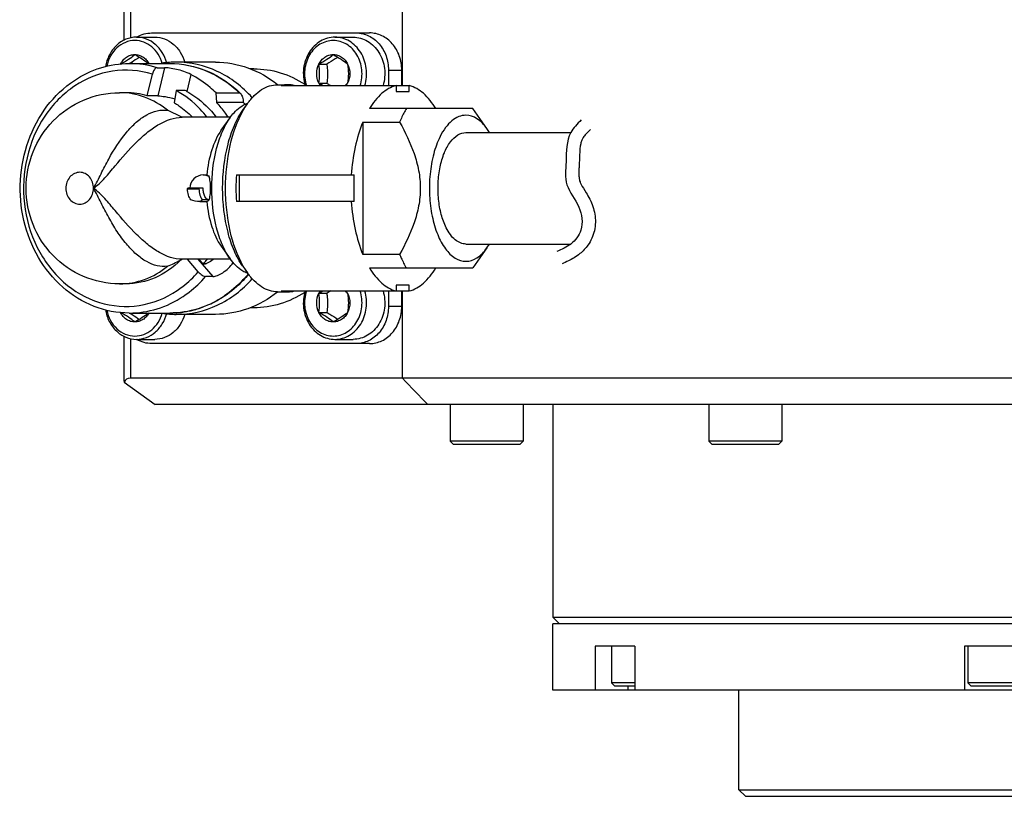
# Model space of a CAD drawing. Header units: millimetres. Extents: x 0 to 12710, y 0 to 5940.
# Tile 49 of 241: x 814 to 888, y 1209 to 1267. Entities that reach past the tile are written whole.
import ezdxf

# ---------------------------------------------------------------- set-up
doc = ezdxf.new("R2010")
doc.units = ezdxf.units.MM
doc.header["$LTSCALE"] = 231.275
doc.layers.get('0').update_dxf_attribs({"linetype": 'CONTINUOUS'})
for name, color, linetype in [('A2400201_ABL315', 7, 'CONTINUOUS'), ('E2030701_ABL331', 7, 'CONTINUOUS'), ('K3D-JN1AS10ML2-R-V1_JAE_PROPRIE_PBL332', 7, 'CONTINUOUS'), ('K3D-JN1FS10SL2-R8_JAE_CONNECTOR_PBL336', 7, 'CONTINUOUS'), ('M2420103_PBL320', 7, 'CONTINUOUS'), ('M2420202_PBL330', 7, 'CONTINUOUS'), ('M2440901_PBL316', 7, 'CONTINUOUS'), ('P9140503_BOLT_PBL317', 7, 'CONTINUOUS'), ('P9140503_BOLT_PBL319', 7, 'CONTINUOUS'), ('P9140503_BOLT_PBL328', 7, 'CONTINUOUS'), ('P9140503_BOLT_PBL329', 7, 'CONTINUOUS'), ('P9140503_BOLT_PBL333', 7, 'CONTINUOUS'), ('P9140503_BOLT_PBL334', 7, 'CONTINUOUS'), ('P9140503_BOLT_PBL344', 7, 'CONTINUOUS'), ('P9140503_BOLT_PBL345', 7, 'CONTINUOUS'), ('왼쪽_14_VBL312', 7, 'CONTINUOUS')]:
    doc.layers.add(name, color=color, linetype=linetype)

# ---------------------------------------------------------------- blocks, each defined once
blk = doc.blocks.new('M2440901_PBL316', base_point=(888.287, 1215.301))
at = {"layer": 'M2440901_PBL316', "color": 7}
for p, q in [((922.287, 1221.801), (854.287, 1221.801)), ((854.287, 1216.801), (854.287, 1221.801)), ((922.287, 1216.801), (922.287, 1221.801)), ((860.457, 1220.101), (857.457, 1220.101)), ((857.457, 1220.101), (857.457, 1216.801)), ((860.457, 1220.101), (860.457, 1216.801)), ((891.287, 1220.101), (885.287, 1220.101)), ((885.287, 1220.101), (885.287, 1216.801)), ((891.287, 1220.101), (891.287, 1216.801)), ((919.117, 1220.101), (916.117, 1220.101)), ((916.117, 1220.101), (916.117, 1216.801)), ((919.117, 1220.101), (919.117, 1216.801)), ((922.287, 1216.801), (854.287, 1216.801)), ((868.287, 1209.301), (868.287, 1216.801)), ((908.287, 1209.301), (908.287, 1216.801)), ((868.287, 1209.301), (908.287, 1209.301)), ((868.287, 1209.301), (868.787, 1208.801)), ((908.287, 1209.301), (907.787, 1208.801)), ((868.787, 1208.801), (907.787, 1208.801))]:
    blk.add_line(p, q, dxfattribs=at)
at = {"layer": 'M2440901_PBL316', "color": 2}
for p, q in [((859.94, 1217.101), (859.94, 1216.801)), ((916.634, 1217.101), (916.634, 1216.801))]:
    blk.add_line(p, q, dxfattribs=at)
blk = doc.blocks.new('P9140503_BOLT_PBL317', base_point=(888.287, 1218.601))
at = {"layer": 'P9140503_BOLT_PBL317', "color": 7}
for p, q in [((885.537, 1220.101), (885.537, 1217.351)), ((891.037, 1220.101), (891.037, 1217.351)), ((891.037, 1217.351), (885.537, 1217.351)), ((885.787, 1217.101), (885.537, 1217.351)), ((890.787, 1217.101), (891.037, 1217.351)), ((890.787, 1217.101), (885.787, 1217.101))]:
    blk.add_line(p, q, dxfattribs=at)
blk = doc.blocks.new('P9140503_BOLT_PBL319', base_point=(859.573, 1218.601))
at = {"layer": 'P9140503_BOLT_PBL319', "color": 7}
for p, q in [((858.69, 1220.101), (858.69, 1217.351)), ((860.457, 1217.351), (858.69, 1217.351)), ((858.94, 1217.101), (858.69, 1217.351)), ((860.457, 1217.101), (858.94, 1217.101))]:
    blk.add_line(p, q, dxfattribs=at)
blk = doc.blocks.new('M2420103_PBL320', base_point=(888.287, 1230.051))
at = {"layer": 'M2420103_PBL320', "color": 7}
for p, q in [((854.287, 1238.301), (854.287, 1222.301)), ((922.287, 1238.301), (922.287, 1222.301)), ((854.287, 1222.301), (922.287, 1222.301)), ((854.787, 1221.801), (854.287, 1222.301)), ((921.787, 1221.801), (922.287, 1222.301))]:
    blk.add_line(p, q, dxfattribs=at)
blk = doc.blocks.new('P9140503_BOLT_PBL328', base_point=(868.787, 1236.801))
at = {"layer": 'P9140503_BOLT_PBL328', "color": 7}
for p, q in [((866.037, 1238.301), (866.037, 1235.551)), ((871.537, 1238.301), (871.537, 1235.551)), ((871.537, 1235.551), (866.037, 1235.551)), ((866.287, 1235.301), (866.037, 1235.551)), ((871.287, 1235.301), (866.287, 1235.301)), ((871.287, 1235.301), (871.537, 1235.551))]:
    blk.add_line(p, q, dxfattribs=at)
blk = doc.blocks.new('P9140503_BOLT_PBL329', base_point=(849.287, 1236.801))
at = {"layer": 'P9140503_BOLT_PBL329', "color": 7}
for p, q in [((846.537, 1238.301), (846.537, 1235.551)), ((852.037, 1238.301), (852.037, 1235.551)), ((852.037, 1235.551), (846.537, 1235.551)), ((846.787, 1235.301), (846.537, 1235.551)), ((851.787, 1235.301), (846.787, 1235.301)), ((851.787, 1235.301), (852.037, 1235.551))]:
    blk.add_line(p, q, dxfattribs=at)
blk = doc.blocks.new('M2420202_PBL330', base_point=(877.873, 1258.051))
at = {"layer": 'M2420202_PBL330', "color": 7}
for p, q in [((821.959, 1277.801), (821.959, 1265.741)), ((842.95, 1262.337), (842.95, 1277.801)), ((842.95, 1240.301), (842.95, 1246.865)), ((821.959, 1243.461), (821.959, 1240.167)), ((933.787, 1240.301), (822.459, 1240.301)), ((821.993, 1240.008), (824.325, 1238.301)), ((931.787, 1238.301), (824.325, 1238.301))]:
    blk.add_line(p, q, dxfattribs=at)
at = {"layer": 'M2420202_PBL330', "color": 2}
for p, q in [((822.459, 1277.801), (822.459, 1265.924)), ((822.459, 1243.278), (822.459, 1240.301))]:
    blk.add_line(p, q, dxfattribs=at)
at = {"layer": 'M2420202_PBL330', "color": 7}
blk.add_arc((1134.561, 1517.972), 402.664, 223.5972, 223.99146, dxfattribs=at)
for major_axis, ratio, start_param, end_param in [((-0.966, 0.966), 0.267949, 0.261799, 0.523599), ((-0.866, 0.866), 0.57735, -0.523598, 0.2618)]:
    blk.add_ellipse((822.959, 1239.301), major_axis=major_axis, ratio=ratio, start_param=start_param, end_param=end_param, dxfattribs=at)
blk = doc.blocks.new('K3D-JN1AS10ML2-R-V1_JAE_PROPRIE_PBL332', base_point=(832.91, 1254.601))
at = {"layer": 'K3D-JN1AS10ML2-R-V1_JAE_PROPRIE_PBL332'}
for p, q in [((824.057, 1266.301), (840.473, 1266.301)), ((841.897, 1263.501), (841.897, 1262.337)), ((842.897, 1262.337), (842.897, 1263.501)), ((841.897, 1246.865), (841.897, 1245.701)), ((842.897, 1245.701), (842.897, 1246.865)), ((840.473, 1242.901), (824.057, 1242.901))]:
    blk.add_line(p, q, dxfattribs=at)
at = {"layer": 'K3D-JN1AS10ML2-R-V1_JAE_PROPRIE_PBL332', "color": 2}
for p, q in [((841.897, 1263.501), (842.897, 1263.501)), ((842.897, 1245.701), (841.897, 1245.701))]:
    blk.add_line(p, q, dxfattribs=at)
at = {"layer": 'K3D-JN1AS10ML2-R-V1_JAE_PROPRIE_PBL332'}
for centre, start, end in [((824.14, 1263.985), 120.62637, 121.46748), ((824.14, 1245.217), 238.5326, 239.37262)]:
    blk.add_arc(centre, 2.333, start, end, dxfattribs=at)
for points, knots in [([(822.951, 1265.993), (823.119, 1266.092), (823.478, 1266.247), (823.866, 1266.301), (824.057, 1266.301)], [0, 0, 0, 0, 0.504337, 1, 1, 1, 1]), ([(839.473, 1266.301), (839.79, 1266.301), (840.447, 1266.147), (841.251, 1265.509), (841.777, 1264.582), (841.897, 1263.863), (841.897, 1263.501)], [0, 0, 0, 0, 0.233218, 0.4766, 0.733672, 1, 1, 1, 1]), ([(842.897, 1263.501), (842.897, 1263.863), (842.777, 1264.582), (842.251, 1265.509), (841.447, 1266.147), (840.79, 1266.301), (840.473, 1266.301)], [0, 0, 0, 0, 0.266328, 0.523401, 0.766783, 1, 1, 1, 1]), ([(841.897, 1245.701), (841.897, 1245.339), (841.777, 1244.62), (841.251, 1243.693), (840.447, 1243.055), (839.79, 1242.901), (839.473, 1242.901)], [0, 0, 0, 0, 0.266328, 0.523401, 0.766783, 1, 1, 1, 1]), ([(840.473, 1242.901), (840.79, 1242.901), (841.447, 1243.055), (842.251, 1243.693), (842.777, 1244.62), (842.897, 1245.339), (842.897, 1245.701)], [0, 0, 0, 0, 0.233218, 0.4766, 0.733672, 1, 1, 1, 1]), ([(824.057, 1242.901), (823.866, 1242.901), (823.478, 1242.955), (823.119, 1243.11), (822.951, 1243.209)], [0, 0, 0, 0, 0.495663, 1, 1, 1, 1])]:
    blk.add_open_spline(points, degree=3, knots=knots, dxfattribs=at)
blk = doc.blocks.new('E2030701_ABL331', base_point=(832.91, 1254.601))
at = {"layer": 'K3D-JN1AS10ML2-R-V1_JAE_PROPRIE_PBL332'}
blk.add_blockref('K3D-JN1AS10ML2-R-V1_JAE_PROPRIE_PBL332', (832.91, 1254.601), dxfattribs=at)
blk = doc.blocks.new('P9140503_BOLT_PBL333', base_point=(823.564, 1244.337))
at = {"layer": 'P9140503_BOLT_PBL333', "color": 7}
blk.add_line((822.916, 1243.221), (824.291, 1243.221), dxfattribs=at)
for points, knots in [([(820.577, 1245.453), (820.628, 1245.147), (820.818, 1244.558), (821.352, 1243.824), (822.078, 1243.336), (822.642, 1243.221), (822.916, 1243.221)], [0, 0, 0, 0, 0.265931, 0.521472, 0.76485, 1, 1, 1, 1]), ([(820.679, 1245.423), (820.731, 1245.154), (820.912, 1244.636), (821.398, 1243.995), (822.047, 1243.571), (822.548, 1243.471), (822.791, 1243.471)], [0, 0, 0, 0, 0.265755, 0.521052, 0.764481, 1, 1, 1, 1]), ([(822.791, 1244.528), (822.682, 1244.528), (822.46, 1244.562), (822.154, 1244.71), (821.893, 1244.944), (821.762, 1245.142), (821.709, 1245.249)], [0, 0, 0, 0, 0.23953, 0.484126, 0.737284, 1, 1, 1, 1]), ([(822.791, 1244.528), (822.636, 1244.656), (822.286, 1244.915), (821.912, 1245.136), (821.709, 1245.249)], [0, 0, 0, 0, 0.464387, 1, 1, 1, 1]), ([(822.388, 1245.201), (822.456, 1245.163), (822.71, 1245.015), (822.958, 1244.854), (823.132, 1244.726)], [0, 0, 0, 0, 0.263648, 1, 1, 1, 1]), ([(823.815, 1245.201), (823.666, 1245.081), (823.334, 1244.841), (822.981, 1244.634), (822.791, 1244.528)], [0, 0, 0, 0, 0.468006, 1, 1, 1, 1]), ([(823.847, 1245.199), (823.792, 1245.099), (823.661, 1244.913), (823.405, 1244.696), (823.109, 1244.559), (822.896, 1244.528), (822.791, 1244.528)], [0, 0, 0, 0, 0.262171, 0.515072, 0.759893, 1, 1, 1, 1]), ([(822.791, 1243.471), (823.018, 1243.471), (823.482, 1243.557), (824.097, 1243.925), (824.58, 1244.49), (824.781, 1244.954), (824.85, 1245.198)], [0, 0, 0, 0, 0.236668, 0.480337, 0.734933, 1, 1, 1, 1]), ([(822.916, 1243.221), (823.169, 1243.221), (823.687, 1243.318), (824.371, 1243.735), (824.903, 1244.371), (825.121, 1244.892), (825.193, 1245.166)], [0, 0, 0, 0, 0.236449, 0.480067, 0.734787, 1, 1, 1, 1]), ([(826.55, 1245.101), (826.473, 1244.834), (826.25, 1244.329), (825.72, 1243.715), (825.046, 1243.314), (824.539, 1243.221), (824.291, 1243.221)], [0, 0, 0, 0, 0.264997, 0.519534, 0.763228, 1, 1, 1, 1])]:
    blk.add_open_spline(points, degree=3, knots=knots, dxfattribs=at)
blk = doc.blocks.new('P9140503_BOLT_PBL334', base_point=(838.551, 1245.044))
at = {"layer": 'P9140503_BOLT_PBL334', "color": 7}
for p, q in [((836.656, 1246.693), (837.25, 1246.693)), ((836.656, 1245.249), (837.25, 1245.249)), ((837.864, 1243.221), (839.239, 1243.221))]:
    blk.add_line(p, q, dxfattribs=at)
for centre, radius, start, end in [((837.976, 1246.034), 1.475, 145.59242, 153.46314), ((835.061, 1242.145), 5.901, 50.41847, 53.12608), ((837.501, 1246.034), 1.475, 26.53686, 34.40759)]:
    blk.add_arc(centre, radius, start, end, dxfattribs=at)
for points, knots in [([(835.612, 1246.866), (835.489, 1246.453), (835.435, 1245.784), (835.631, 1244.944), (835.901, 1244.367), (836.283, 1243.879), (836.755, 1243.508), (837.292, 1243.274), (837.675, 1243.221), (837.864, 1243.221)], [0, 0, 0, 0, 0.262764, 0.394104, 0.522694, 0.647428, 0.767992, 0.885013, 1, 1, 1, 1]), ([(835.718, 1246.868), (835.592, 1246.489), (835.526, 1245.87), (835.691, 1245.089), (835.932, 1244.549), (836.279, 1244.091), (836.713, 1243.741), (837.209, 1243.521), (837.564, 1243.471), (837.739, 1243.471)], [0, 0, 0, 0, 0.262282, 0.393719, 0.522496, 0.647407, 0.768069, 0.885086, 1, 1, 1, 1]), ([(836.656, 1246.693), (836.681, 1246.707), (836.782, 1246.763), (836.881, 1246.821), (836.955, 1246.865)], [0, 0, 0, 0, 0.252279, 1, 1, 1, 1]), ([(837.549, 1246.865), (837.525, 1246.851), (837.426, 1246.792), (837.326, 1246.735), (837.25, 1246.693)], [0, 0, 0, 0, 0.247367, 1, 1, 1, 1]), ([(837.739, 1243.471), (837.913, 1243.471), (838.268, 1243.521), (838.764, 1243.741), (839.198, 1244.091), (839.545, 1244.549), (839.787, 1245.089), (839.951, 1245.87), (839.886, 1246.489), (839.76, 1246.868)], [0, 0, 0, 0, 0.114913, 0.231929, 0.352591, 0.477504, 0.606282, 0.737719, 1, 1, 1, 1]), ([(837.864, 1243.221), (838.052, 1243.221), (838.435, 1243.274), (838.972, 1243.508), (839.444, 1243.879), (839.826, 1244.367), (840.097, 1244.944), (840.292, 1245.784), (840.239, 1246.453), (840.115, 1246.866)], [0, 0, 0, 0, 0.114987, 0.232008, 0.352572, 0.477306, 0.605896, 0.737236, 1, 1, 1, 1]), ([(841.49, 1246.867), (841.614, 1246.453), (841.667, 1245.784), (841.472, 1244.944), (841.201, 1244.367), (840.819, 1243.88), (840.347, 1243.508), (839.81, 1243.274), (839.427, 1243.221), (839.239, 1243.221)], [0, 0, 0, 0, 0.262764, 0.394103, 0.522693, 0.647427, 0.767991, 0.885011, 1, 1, 1, 1]), ([(836.656, 1245.249), (836.546, 1245.47), (836.432, 1245.971), (836.546, 1246.472), (836.656, 1246.693)], [0, 0, 0, 0, 0.5, 1, 1, 1, 1]), ([(836.656, 1245.249), (836.691, 1245.488), (836.733, 1245.971), (836.691, 1246.454), (836.656, 1246.693)], [0, 0, 0, 0, 0.500003, 1, 1, 1, 1]), ([(837.25, 1246.693), (837.259, 1246.634), (837.29, 1246.394), (837.306, 1246.153), (837.306, 1245.971)], [0, 0, 0, 0, 0.246806, 1, 1, 1, 1]), ([(838.821, 1246.693), (838.856, 1246.454), (838.898, 1245.971), (838.856, 1245.488), (838.821, 1245.249)], [0, 0, 0, 0, 0.499997, 1, 1, 1, 1]), ([(838.821, 1246.693), (838.932, 1246.472), (839.046, 1245.971), (838.932, 1245.47), (838.821, 1245.249)], [0, 0, 0, 0, 0.5, 1, 1, 1, 1]), ([(837.306, 1245.971), (837.306, 1245.91), (837.301, 1245.669), (837.276, 1245.428), (837.25, 1245.249)], [0, 0, 0, 0, 0.252709, 1, 1, 1, 1]), ([(837.739, 1244.528), (837.63, 1244.528), (837.408, 1244.562), (837.101, 1244.71), (836.84, 1244.944), (836.71, 1245.142), (836.656, 1245.249)], [0, 0, 0, 0, 0.23953, 0.484126, 0.737284, 1, 1, 1, 1]), ([(837.739, 1244.528), (837.583, 1244.656), (837.234, 1244.915), (836.859, 1245.136), (836.656, 1245.249)], [0, 0, 0, 0, 0.464387, 1, 1, 1, 1]), ([(837.25, 1245.249), (837.326, 1245.207), (837.61, 1245.045), (837.886, 1244.869), (838.08, 1244.726)], [0, 0, 0, 0, 0.263683, 1, 1, 1, 1]), ([(838.821, 1245.249), (838.666, 1245.121), (838.316, 1244.862), (837.942, 1244.641), (837.739, 1244.528)], [0, 0, 0, 0, 0.464387, 1, 1, 1, 1]), ([(838.821, 1245.249), (838.768, 1245.142), (838.637, 1244.944), (838.376, 1244.71), (838.07, 1244.562), (837.848, 1244.528), (837.739, 1244.528)], [0, 0, 0, 0, 0.262716, 0.515874, 0.76047, 1, 1, 1, 1])]:
    blk.add_open_spline(points, degree=3, knots=knots, dxfattribs=at)
blk = doc.blocks.new('P9140503_BOLT_PBL344', base_point=(838.551, 1264.158))
at = {"layer": 'P9140503_BOLT_PBL344', "color": 7}
for p, q in [((837.864, 1265.981), (839.239, 1265.981)), ((836.656, 1263.953), (837.25, 1263.953)), ((836.656, 1262.509), (837.25, 1262.509))]:
    blk.add_line(p, q, dxfattribs=at)
for centre, radius, start, end in [((837.976, 1263.168), 1.475, 206.53687, 214.40685), ((834.992, 1267.145), 6.013, 306.9007, 309.55768), ((837.501, 1263.168), 1.475, 325.59316, 333.46314)]:
    blk.add_arc(centre, radius, start, end, dxfattribs=at)
for points, knots in [([(837.864, 1265.981), (837.675, 1265.981), (837.292, 1265.928), (836.755, 1265.694), (836.283, 1265.323), (835.901, 1264.835), (835.631, 1264.258), (835.435, 1263.418), (835.489, 1262.749), (835.612, 1262.336)], [0, 0, 0, 0, 0.114987, 0.232008, 0.352572, 0.477306, 0.605896, 0.737236, 1, 1, 1, 1]), ([(837.739, 1265.731), (837.564, 1265.731), (837.209, 1265.681), (836.713, 1265.461), (836.279, 1265.111), (835.932, 1264.653), (835.691, 1264.113), (835.526, 1263.332), (835.592, 1262.713), (835.718, 1262.334)], [0, 0, 0, 0, 0.114913, 0.231929, 0.352591, 0.477504, 0.606282, 0.737719, 1, 1, 1, 1]), ([(839.76, 1262.334), (839.886, 1262.713), (839.951, 1263.332), (839.787, 1264.113), (839.545, 1264.653), (839.198, 1265.111), (838.764, 1265.461), (838.268, 1265.681), (837.913, 1265.731), (837.739, 1265.731)], [0, 0, 0, 0, 0.262282, 0.393719, 0.522496, 0.647407, 0.768069, 0.885086, 1, 1, 1, 1]), ([(840.115, 1262.336), (840.239, 1262.749), (840.292, 1263.418), (840.097, 1264.258), (839.826, 1264.835), (839.444, 1265.323), (838.972, 1265.694), (838.435, 1265.928), (838.052, 1265.981), (837.864, 1265.981)], [0, 0, 0, 0, 0.262765, 0.394104, 0.522694, 0.647428, 0.767992, 0.885013, 1, 1, 1, 1]), ([(839.239, 1265.981), (839.427, 1265.981), (839.81, 1265.928), (840.347, 1265.694), (840.819, 1265.323), (841.201, 1264.835), (841.472, 1264.258), (841.667, 1263.418), (841.614, 1262.749), (841.49, 1262.336)], [0, 0, 0, 0, 0.114987, 0.232007, 0.352571, 0.477306, 0.605897, 0.737237, 1, 1, 1, 1]), ([(836.656, 1263.953), (836.71, 1264.06), (836.84, 1264.258), (837.101, 1264.492), (837.408, 1264.64), (837.63, 1264.674), (837.739, 1264.674)], [0, 0, 0, 0, 0.262716, 0.515874, 0.76047, 1, 1, 1, 1]), ([(836.656, 1263.953), (836.859, 1264.066), (837.234, 1264.287), (837.583, 1264.546), (837.739, 1264.674)], [0, 0, 0, 0, 0.535611, 1, 1, 1, 1]), ([(837.739, 1264.674), (837.942, 1264.561), (838.316, 1264.34), (838.666, 1264.081), (838.821, 1263.953)], [0, 0, 0, 0, 0.535611, 1, 1, 1, 1]), ([(837.739, 1264.674), (837.848, 1264.674), (838.07, 1264.64), (838.376, 1264.492), (838.637, 1264.258), (838.768, 1264.06), (838.821, 1263.953)], [0, 0, 0, 0, 0.23953, 0.484126, 0.737284, 1, 1, 1, 1]), ([(836.656, 1262.509), (836.546, 1262.73), (836.432, 1263.231), (836.546, 1263.732), (836.656, 1263.953)], [0, 0, 0, 0, 0.5, 1, 1, 1, 1]), ([(836.656, 1262.509), (836.691, 1262.748), (836.733, 1263.231), (836.691, 1263.714), (836.656, 1263.953)], [0, 0, 0, 0, 0.500003, 1, 1, 1, 1]), ([(838.08, 1264.476), (838.018, 1264.431), (837.751, 1264.242), (837.469, 1264.075), (837.25, 1263.953)], [0, 0, 0, 0, 0.232523, 1, 1, 1, 1]), ([(837.25, 1263.953), (837.259, 1263.894), (837.29, 1263.654), (837.306, 1263.413), (837.306, 1263.231)], [0, 0, 0, 0, 0.246806, 1, 1, 1, 1]), ([(838.821, 1263.953), (838.856, 1263.714), (838.898, 1263.231), (838.856, 1262.748), (838.821, 1262.509)], [0, 0, 0, 0, 0.499997, 1, 1, 1, 1]), ([(838.821, 1263.953), (838.932, 1263.732), (839.046, 1263.231), (838.932, 1262.73), (838.821, 1262.509)], [0, 0, 0, 0, 0.5, 1, 1, 1, 1]), ([(837.306, 1263.231), (837.306, 1263.17), (837.301, 1262.929), (837.276, 1262.688), (837.25, 1262.509)], [0, 0, 0, 0, 0.252709, 1, 1, 1, 1]), ([(836.955, 1262.337), (836.93, 1262.351), (836.831, 1262.41), (836.732, 1262.467), (836.656, 1262.509)], [0, 0, 0, 0, 0.247368, 1, 1, 1, 1]), ([(837.25, 1262.509), (837.276, 1262.495), (837.376, 1262.439), (837.475, 1262.381), (837.549, 1262.337)], [0, 0, 0, 0, 0.252281, 1, 1, 1, 1])]:
    blk.add_open_spline(points, degree=3, knots=knots, dxfattribs=at)
blk = doc.blocks.new('P9140503_BOLT_PBL345', base_point=(823.565, 1264.87))
at = {"layer": 'P9140503_BOLT_PBL345', "color": 7}
blk.add_line((822.916, 1265.981), (824.291, 1265.981), dxfattribs=at)
for points, knots in [([(822.916, 1265.981), (822.643, 1265.981), (822.081, 1265.866), (821.356, 1265.381), (820.822, 1264.651), (820.631, 1264.065), (820.579, 1263.76)], [0, 0, 0, 0, 0.235197, 0.478582, 0.73409, 1, 1, 1, 1]), ([(822.791, 1265.731), (822.548, 1265.731), (822.049, 1265.631), (821.4, 1265.209), (820.914, 1264.569), (820.732, 1264.053), (820.68, 1263.784)], [0, 0, 0, 0, 0.23554, 0.478973, 0.734256, 1, 1, 1, 1]), ([(824.85, 1264.004), (824.781, 1264.249), (824.579, 1264.712), (824.097, 1265.277), (823.482, 1265.645), (823.018, 1265.731), (822.791, 1265.731)], [0, 0, 0, 0, 0.265063, 0.519655, 0.763325, 1, 1, 1, 1]), ([(825.193, 1264.036), (825.121, 1264.31), (824.902, 1264.831), (824.37, 1265.468), (823.687, 1265.884), (823.169, 1265.981), (822.916, 1265.981)], [0, 0, 0, 0, 0.265211, 0.51993, 0.763549, 1, 1, 1, 1]), ([(824.291, 1265.981), (824.539, 1265.981), (825.046, 1265.888), (825.72, 1265.487), (826.25, 1264.873), (826.473, 1264.368), (826.55, 1264.102)], [0, 0, 0, 0, 0.236769, 0.480464, 0.735002, 1, 1, 1, 1]), ([(821.709, 1263.953), (821.762, 1264.06), (821.893, 1264.258), (822.154, 1264.492), (822.46, 1264.64), (822.682, 1264.674), (822.791, 1264.674)], [0, 0, 0, 0, 0.262716, 0.515874, 0.76047, 1, 1, 1, 1]), ([(821.709, 1263.953), (821.912, 1264.066), (822.286, 1264.287), (822.636, 1264.546), (822.791, 1264.674)], [0, 0, 0, 0, 0.535611, 1, 1, 1, 1]), ([(822.791, 1264.674), (822.981, 1264.568), (823.334, 1264.361), (823.666, 1264.121), (823.815, 1264.001)], [0, 0, 0, 0, 0.531993, 1, 1, 1, 1]), ([(822.791, 1264.674), (822.896, 1264.674), (823.109, 1264.643), (823.405, 1264.506), (823.661, 1264.289), (823.792, 1264.103), (823.847, 1264.003)], [0, 0, 0, 0, 0.240108, 0.484928, 0.737829, 1, 1, 1, 1]), ([(823.132, 1264.476), (823.077, 1264.436), (822.837, 1264.265), (822.584, 1264.112), (822.388, 1264.001)], [0, 0, 0, 0, 0.233262, 1, 1, 1, 1])]:
    blk.add_open_spline(points, degree=3, knots=knots, dxfattribs=at)
blk = doc.blocks.new('A2400201_ABL315', base_point=(887.692, 1254.301))
at = {"layer": 'E2030701_ABL331'}
blk.add_blockref('E2030701_ABL331', (832.91, 1254.601), dxfattribs=at)
at = {"layer": 'M2420103_PBL320'}
blk.add_blockref('M2420103_PBL320', (888.287, 1230.051), dxfattribs=at)
at = {"layer": 'M2420202_PBL330'}
blk.add_blockref('M2420202_PBL330', (877.873, 1258.051), dxfattribs=at)
at = {"layer": 'M2440901_PBL316'}
blk.add_blockref('M2440901_PBL316', (888.287, 1215.301), dxfattribs=at)
at = {"layer": 'P9140503_BOLT_PBL317'}
blk.add_blockref('P9140503_BOLT_PBL317', (888.287, 1218.601), dxfattribs=at)
at = {"layer": 'P9140503_BOLT_PBL319'}
blk.add_blockref('P9140503_BOLT_PBL319', (859.573, 1218.601), dxfattribs=at)
at = {"layer": 'P9140503_BOLT_PBL328'}
blk.add_blockref('P9140503_BOLT_PBL328', (868.787, 1236.801), dxfattribs=at)
at = {"layer": 'P9140503_BOLT_PBL329'}
blk.add_blockref('P9140503_BOLT_PBL329', (849.287, 1236.801), dxfattribs=at)
at = {"layer": 'P9140503_BOLT_PBL333'}
blk.add_blockref('P9140503_BOLT_PBL333', (823.564, 1244.337), dxfattribs=at)
at = {"layer": 'P9140503_BOLT_PBL334'}
blk.add_blockref('P9140503_BOLT_PBL334', (838.551, 1245.044), dxfattribs=at)
at = {"layer": 'P9140503_BOLT_PBL344'}
blk.add_blockref('P9140503_BOLT_PBL344', (838.551, 1264.158), dxfattribs=at)
at = {"layer": 'P9140503_BOLT_PBL345'}
blk.add_blockref('P9140503_BOLT_PBL345', (823.565, 1264.87), dxfattribs=at)
blk = doc.blocks.new('왼쪽_14_VBL312', base_point=(909.229, 1501.606))
for p, q in [((847.718, 1258.801), (855.629, 1258.801)), ((847.729, 1250.401), (855.629, 1250.401))]:
    blk.add_line(p, q)
blk.add_spline([(856.411, 1259.744), (855.629, 1258.801), (855.271, 1256.6), (855.345, 1254.867), (856.237, 1253.183), (856.386, 1251.45), (855.629, 1250.401), (854.577, 1249.84)], degree=3)
blk.add_open_spline([(857.119, 1259.039), (856.996, 1258.915), (856.884, 1258.802), (856.699, 1258.598), (856.625, 1258.507), (856.52, 1258.352), (856.489, 1258.294), (856.428, 1258.144), (856.401, 1258.057), (856.328, 1257.727), (856.304, 1257.428), (856.285, 1256.949), (856.28, 1256.806), (856.27, 1256.546), (856.264, 1256.433), (856.253, 1256.22), (856.247, 1256.119), (856.235, 1255.83), (856.234, 1255.659), (856.25, 1255.414), (856.261, 1255.326), (856.291, 1255.19), (856.305, 1255.141), (856.352, 1255.021), (856.384, 1254.953), (856.512, 1254.71), (856.641, 1254.509), (856.878, 1254.119), (856.975, 1253.954), (857.15, 1253.601), (857.227, 1253.417), (857.352, 1253.043), (857.4, 1252.849), (857.5, 1252.251), (857.503, 1251.829), (857.366, 1251.21), (857.3, 1251.015), (857.135, 1250.653), (857.037, 1250.484), (856.752, 1250.08), (856.549, 1249.863), (856.179, 1249.557), (856.028, 1249.453), (855.736, 1249.277), (855.592, 1249.202), (855.283, 1249.054), (855.12, 1248.985), (854.971, 1248.921)], degree=3, knots=[0, 0, 0, 0, 0.506807, 0.506807, 0.998001, 0.998001, 1.458786, 1.458786, 1.919571, 1.919571, 2.953016, 2.953016, 3.361884, 3.361884, 3.666076, 3.666076, 3.970267, 3.970267, 4.578651, 4.578651, 5.003074, 5.003074, 5.353784, 5.353784, 5.704494, 5.704494, 6.467668, 6.467668, 6.944592, 6.944592, 7.372756, 7.372756, 7.800921, 7.800921, 8.657249, 8.657249, 9.050216, 9.050216, 9.443182, 9.443182, 10.056811, 10.056811, 10.446513, 10.446513, 10.836215, 10.836215, 11.320153, 11.320153, 11.320153, 11.320153])
at = {"layer": 'K3D-JN1FS10SL2-R8_JAE_CONNECTOR_PBL336', "color": 7}
for p, q in [((822.365, 1264.001), (825.415, 1264.001)), ((828.865, 1264.101), (825.915, 1264.101)), ((823.729, 1261.556), (824.11, 1263.198)), ((824.472, 1263.681), (825.022, 1263.681)), ((831.765, 1263.601), (831.48, 1263.601)), ((833.526, 1262.401), (834.305, 1262.401)), ((833.53, 1262.407), (833.539, 1262.401)), ((833.538, 1262.42), (833.546, 1262.413)), ((822.115, 1261.801), (821.64, 1261.801)), ((825.892, 1261.962), (825.751, 1261.042)), ((826.588, 1261.962), (825.892, 1261.962)), ((828.908, 1261.792), (830.658, 1261.792)), ((828.963, 1261.065), (828.908, 1261.792)), ((833.805, 1262.337), (843.466, 1262.337)), ((842.466, 1262.337), (842.466, 1261.901)), ((842.466, 1261.901), (843.466, 1261.901)), ((843.466, 1261.901), (843.466, 1262.337)), ((824.529, 1261.556), (823.729, 1261.556)), ((830.963, 1261.065), (828.963, 1261.065)), ((830.928, 1260.48), (831.274, 1260.97)), ((826.336, 1259.955), (825.243, 1260.477)), ((848.249, 1260.601), (840.474, 1260.601)), ((849.316, 1259.092), (848.249, 1260.601)), ((826.343, 1259.954), (826.336, 1259.956)), ((829.995, 1259.951), (826.352, 1259.951)), ((829.297, 1258.969), (829.961, 1259.908)), ((839.966, 1259.585), (842.737, 1259.585)), ((839.966, 1259.585), (839.966, 1249.617)), ((827.941, 1255.601), (828.213, 1255.601)), ((830.437, 1255.601), (839.316, 1255.601)), ((830.655, 1255.601), (830.655, 1253.601)), ((839.316, 1253.601), (839.316, 1255.601)), ((827.941, 1254.601), (826.783, 1254.601)), ((827.691, 1253.601), (828.213, 1253.601)), ((828.374, 1253.735), (827.874, 1253.735)), ((839.316, 1253.601), (830.437, 1253.601)), ((829.297, 1250.233), (829.961, 1249.294)), ((849.316, 1250.11), (848.249, 1248.601)), ((826.227, 1249.189), (826.334, 1249.246)), ((826.334, 1249.246), (826.35, 1249.251)), ((829.995, 1249.251), (826.349, 1249.251)), ((827.565, 1248.308), (826.748, 1249.251)), ((827.602, 1249.251), (827.912, 1248.893)), ((842.737, 1249.617), (839.966, 1249.617)), ((827.912, 1248.893), (827.98, 1248.938)), ((827.98, 1248.938), (828.187, 1248.938)), ((830.928, 1248.722), (831.274, 1248.232)), ((840.474, 1248.601), (848.249, 1248.601)), ((828.671, 1247.954), (828.121, 1247.954)), ((822.115, 1247.401), (821.64, 1247.401)), ((833.526, 1246.801), (834.305, 1246.801)), ((833.539, 1246.801), (833.53, 1246.795)), ((833.805, 1246.865), (843.466, 1246.865)), ((843.466, 1247.301), (842.466, 1247.301)), ((842.466, 1247.301), (842.466, 1246.865)), ((843.466, 1246.865), (843.466, 1247.301)), ((833.546, 1246.789), (833.538, 1246.782)), ((831.765, 1245.601), (831.48, 1245.601)), ((822.365, 1245.201), (825.415, 1245.201)), ((828.865, 1245.101), (825.915, 1245.101))]:
    blk.add_line(p, q, dxfattribs=at)
at = {"layer": 'K3D-JN1FS10SL2-R8_JAE_CONNECTOR_PBL336', "color": 2}
for p, q in [((825.022, 1263.681), (824.529, 1261.556)), ((827, 1263.176), (826.704, 1261.901)), ((826.343, 1259.95), (826.352, 1259.951)), ((826.343, 1259.951), (826.352, 1259.951)), ((826.758, 1254.548), (827.624, 1254.548)), ((828.374, 1253.735), (828.386, 1253.743)), ((827.548, 1249.251), (828.671, 1247.954))]:
    blk.add_line(p, q, dxfattribs=at)
for centre, radius, start, end in [((822.356, 1256.855), 7.146, 72.77997, 89.93212), ((827.941, 1254.845), 0.756, 78.1611, 89.96544), ((824.384, 1253.83), 8.977, 320.57859, 320.77235), ((825.189, 1252.897), 7.738, 294.21321, 303.72463), ((825.083, 1253.064), 7.936, 303.6902, 304.10691), ((825.407, 1252.327), 7.127, 275.53133, 282.04017), ((825.393, 1252.391), 7.192, 282.03795, 285.0213), ((825.348, 1252.547), 7.354, 285.04674, 293.14552), ((825.3, 1252.666), 7.482, 293.1289, 294.1626), ((825.415, 1252.258), 7.057, 270.001, 275.52096)]:
    blk.add_arc(centre, radius, start, end, dxfattribs=at)
at = {"layer": 'K3D-JN1FS10SL2-R8_JAE_CONNECTOR_PBL336', "color": 7}
for centre, radius, start, end in [((825.919, 1256.926), 7.175, 94.07904, 98.88658), ((825.915, 1256.974), 7.127, 90.00324, 94.07779), ((822.109, 1256.33), 5.471, 72.77592, 89.93635), ((825.218, 1259.221), 3.064, 60.99262, 63.43207), ((824.814, 1255.439), 8.334, 41.04346, 42.45587), ((831.887, 1259.261), 1.846, 108.87284, 109.60588), ((827.941, 1254.601), 1, 90.0149, 179.99702), ((845.925, 1254.601), 15.52, 176.30562, 183.69438), ((820.587, 1259.879), 12.088, 292.65785, 297.81568), ((822.043, 1253.965), 7.78, 319.74746, 322.67381), ((831.887, 1249.941), 1.846, 250.39414, 251.1272), ((825.919, 1252.276), 7.175, 261.16942, 265.92066), ((825.915, 1252.228), 7.127, 265.92184, 269.99675)]:
    blk.add_arc(centre, radius, start, end, dxfattribs=at)
blk.add_ellipse((829.025, 1249.667), major_axis=(1.375, 0.7), ratio=0.244749, start_param=-2.626719, end_param=-2.34366, dxfattribs=at)
for points, knots in [([(818.234, 1262.725), (818.845, 1263.132), (820.178, 1263.777), (821.643, 1264.001), (822.365, 1264.001)], [0, 0, 0, 0, 0.504502, 1, 1, 1, 1]), ([(825.415, 1264.001), (826.384, 1264.001), (828.37, 1263.589), (830.035, 1262.446), (830.749, 1261.747)], [0, 0, 0, 0, 0.49233, 1, 1, 1, 1]), ([(831.64, 1261.424), (830.907, 1262.244), (829.149, 1263.602), (826.97, 1264.101), (825.915, 1264.101)], [0, 0, 0, 0, 0.510312, 1, 1, 1, 1]), ([(828.865, 1264.101), (829.693, 1264.101), (831.385, 1263.801), (832.872, 1262.95), (833.538, 1262.42)], [0, 0, 0, 0, 0.493203, 1, 1, 1, 1]), ([(824.472, 1263.681), (824.388, 1263.681), (824.212, 1263.509), (824.138, 1263.319), (824.11, 1263.198)], [0, 0, 0, 0, 0.403402, 1, 1, 1, 1]), ([(827, 1263.176), (826.661, 1263.352), (826.125, 1263.526), (825.452, 1263.65), (825.15, 1263.681), (825.022, 1263.681)], [0, 0, 0, 0, 0.557616, 0.812536, 1, 1, 1, 1]), ([(828.908, 1261.792), (828.765, 1261.931), (828.181, 1262.46), (827.521, 1262.906), (827, 1263.176)], [0, 0, 0, 0, 0.253948, 1, 1, 1, 1]), ([(831.765, 1263.601), (832.432, 1263.601), (833.787, 1263.398), (835.023, 1262.812), (835.593, 1262.44)], [0, 0, 0, 0, 0.494949, 1, 1, 1, 1]), ([(822.365, 1245.201), (821.466, 1245.201), (819.627, 1245.555), (817.22, 1247.059), (815.384, 1249.344), (814.291, 1252.155), (814.03, 1255.207), (814.626, 1258.2), (816.024, 1260.834), (817.447, 1262.2), (818.234, 1262.725)], [0, 0, 0, 0, 0.116186, 0.235531, 0.359785, 0.488623, 0.619901, 0.750557, 0.877759, 1, 1, 1, 1]), ([(831.274, 1260.97), (831.429, 1261.188), (831.751, 1261.581), (832.31, 1262.045), (832.905, 1262.334), (833.324, 1262.401), (833.526, 1262.401)], [0, 0, 0, 0, 0.289855, 0.5483, 0.781396, 1, 1, 1, 1]), ([(821.64, 1247.401), (820.715, 1247.401), (818.843, 1247.784), (816.502, 1249.406), (814.957, 1251.803), (814.422, 1254.602), (814.958, 1257.401), (816.502, 1259.797), (818.844, 1261.418), (820.715, 1261.801), (821.64, 1261.801)], [0, 0, 0, 0, 0.124823, 0.24973, 0.3748, 0.500031, 0.625253, 0.750302, 0.875187, 1, 1, 1, 1]), ([(828.225, 1259.96), (828.065, 1260.17), (827.4, 1260.956), (826.568, 1261.604), (825.892, 1261.962)], [0, 0, 0, 0, 0.256329, 1, 1, 1, 1]), ([(826.704, 1261.901), (826.915, 1261.784), (827.749, 1261.26), (828.467, 1260.558), (828.919, 1259.968)], [0, 0, 0, 0, 0.245397, 1, 1, 1, 1]), ([(830.658, 1261.792), (830.683, 1261.792), (830.716, 1261.776), (830.742, 1261.754), (830.749, 1261.747)], [0, 0, 0, 0, 0.715844, 1, 1, 1, 1]), ([(830.749, 1261.747), (830.785, 1261.711), (830.843, 1261.613), (830.924, 1261.386), (830.953, 1261.195), (830.963, 1261.065)], [0, 0, 0, 0, 0.21042, 0.460291, 1, 1, 1, 1]), ([(842.466, 1262.337), (842.075, 1262.236), (841.275, 1261.752), (840.728, 1261.024), (840.474, 1260.601)], [0, 0, 0, 0, 0.449117, 1, 1, 1, 1]), ([(845.458, 1260.601), (845.203, 1261.024), (844.656, 1261.752), (843.856, 1262.236), (843.466, 1262.337)], [0, 0, 0, 0, 0.550883, 1, 1, 1, 1]), ([(824.529, 1261.556), (824.71, 1261.556), (825.139, 1261.5), (825.558, 1261.402), (825.794, 1261.325)], [0, 0, 0, 0, 0.422252, 1, 1, 1, 1]), ([(825.751, 1261.042), (825.876, 1260.97), (826.369, 1260.661), (826.818, 1260.281), (827.123, 1259.966)], [0, 0, 0, 0, 0.246768, 1, 1, 1, 1]), ([(829.819, 1259.96), (829.754, 1260.059), (829.492, 1260.444), (829.198, 1260.808), (828.963, 1261.065)], [0, 0, 0, 0, 0.252299, 1, 1, 1, 1]), ([(829.961, 1259.908), (830.054, 1260.04), (830.406, 1260.489), (830.881, 1260.863), (831.267, 1261)], [0, 0, 0, 0, 0.282493, 1, 1, 1, 1]), ([(830.96, 1260.476), (830.985, 1260.519), (831.084, 1260.688), (831.19, 1260.851), (831.274, 1260.97)], [0, 0, 0, 0, 0.256546, 1, 1, 1, 1]), ([(830.928, 1248.722), (830.675, 1249.08), (830.229, 1249.914), (829.585, 1251.866), (829.283, 1254.601), (829.585, 1257.336), (830.229, 1259.288), (830.675, 1260.122), (830.928, 1260.48)], [0, 0, 0, 0, 0.106922, 0.228801, 0.500003, 0.771203, 0.893079, 1, 1, 1, 1]), ([(830.96, 1248.726), (830.492, 1249.544), (829.83, 1251.493), (829.517, 1254.601), (829.83, 1257.709), (830.492, 1259.658), (830.96, 1260.476)], [0, 0, 0, 0, 0.232728, 0.5, 0.767272, 1, 1, 1, 1]), ([(843.245, 1260.601), (843.198, 1260.523), (843.009, 1260.195), (842.847, 1259.851), (842.737, 1259.585)], [0, 0, 0, 0, 0.239622, 1, 1, 1, 1]), ([(828.587, 1254.601), (828.587, 1255.604), (828.749, 1257.071), (829.33, 1258.832), (829.732, 1259.585), (829.961, 1259.908)], [0, 0, 0, 0, 0.542402, 0.786158, 1, 1, 1, 1]), ([(839.966, 1259.585), (839.716, 1258.983), (839.325, 1257.668), (839.144, 1256.311), (839.098, 1255.601)], [0, 0, 0, 0, 0.477981, 1, 1, 1, 1]), ([(842.737, 1259.585), (843.158, 1258.825), (843.735, 1257.637), (844.207, 1255.938), (844.34, 1254.601), (844.207, 1253.264), (843.735, 1251.565), (843.158, 1250.377), (842.737, 1249.617)], [0, 0, 0, 0, 0.247228, 0.373041, 0.500007, 0.626979, 0.752782, 1, 1, 1, 1]), ([(847.729, 1260.101), (847.546, 1260.101), (847.16, 1260.021), (846.633, 1259.684), (846.16, 1259.16), (845.668, 1258.331), (845.249, 1257.151), (844.991, 1255.655), (844.953, 1254.072), (845.14, 1252.532), (845.534, 1251.16), (846.11, 1250.062), (846.835, 1249.307), (847.451, 1249.101), (847.729, 1249.101)], [0, 0, 0, 0, 0.041163, 0.086585, 0.138976, 0.199268, 0.303354, 0.41957, 0.540961, 0.65974, 0.768534, 0.861721, 0.937315, 1, 1, 1, 1]), ([(849.316, 1259.092), (849.111, 1259.382), (848.667, 1259.874), (848.019, 1260.101), (847.729, 1260.101)], [0, 0, 0, 0, 0.549678, 1, 1, 1, 1]), ([(829.297, 1258.969), (828.982, 1258.525), (828.495, 1257.417), (828.274, 1256.242), (828.213, 1255.601)], [0, 0, 0, 0, 0.458193, 1, 1, 1, 1]), ([(847.729, 1250.401), (847.589, 1250.401), (847.294, 1250.463), (846.892, 1250.719), (846.53, 1251.119), (846.155, 1251.753), (845.835, 1252.654), (845.638, 1253.796), (845.609, 1255.005), (845.751, 1256.181), (846.053, 1257.229), (846.492, 1258.067), (847.047, 1258.644), (847.517, 1258.801), (847.729, 1258.801)], [0, 0, 0, 0, 0.041163, 0.086585, 0.138976, 0.199269, 0.303355, 0.419569, 0.54096, 0.659739, 0.768533, 0.86172, 0.937314, 1, 1, 1, 1]), ([(828.213, 1255.601), (828.229, 1255.601), (828.307, 1255.585), (828.357, 1255.513), (828.386, 1255.459)], [0, 0, 0, 0, 0.206694, 1, 1, 1, 1]), ([(828.494, 1254.601), (828.494, 1254.774), (828.485, 1255.016), (828.441, 1255.303), (828.408, 1255.416), (828.386, 1255.459)], [0, 0, 0, 0, 0.597382, 0.831751, 1, 1, 1, 1]), ([(826.758, 1254.55), (826.758, 1254.557), (826.759, 1254.575), (826.77, 1254.601), (826.783, 1254.601)], [0, 0, 0, 0, 0.331517, 1, 1, 1, 1]), ([(827.007, 1253.735), (826.923, 1253.832), (826.802, 1254.104), (826.762, 1254.391), (826.758, 1254.55)], [0, 0, 0, 0, 0.447989, 1, 1, 1, 1]), ([(827.649, 1254.601), (827.646, 1254.601), (827.626, 1254.591), (827.624, 1254.567), (827.624, 1254.55)], [0, 0, 0, 0, 0.174142, 1, 1, 1, 1]), ([(827.624, 1254.55), (827.628, 1254.391), (827.668, 1254.104), (827.789, 1253.832), (827.874, 1253.735)], [0, 0, 0, 0, 0.552011, 1, 1, 1, 1]), ([(828.374, 1253.735), (828.242, 1253.735), (828.054, 1253.959), (827.964, 1254.277), (827.941, 1254.49), (827.941, 1254.601)], [0, 0, 0, 0, 0.3872, 0.675643, 1, 1, 1, 1]), ([(828.386, 1253.743), (828.408, 1253.786), (828.441, 1253.899), (828.485, 1254.186), (828.494, 1254.428), (828.494, 1254.601)], [0, 0, 0, 0, 0.168258, 0.402625, 1, 1, 1, 1]), ([(829.961, 1249.294), (829.732, 1249.617), (829.33, 1250.37), (828.749, 1252.131), (828.587, 1253.598), (828.587, 1254.601)], [0, 0, 0, 0, 0.213842, 0.457598, 1, 1, 1, 1]), ([(827.874, 1253.735), (827.86, 1253.714), (827.817, 1253.652), (827.743, 1253.601), (827.691, 1253.601)], [0, 0, 0, 0, 0.319264, 1, 1, 1, 1]), ([(828.386, 1253.743), (828.374, 1253.721), (828.336, 1253.657), (828.265, 1253.601), (828.213, 1253.601)], [0, 0, 0, 0, 0.321652, 1, 1, 1, 1]), ([(828.213, 1253.601), (828.274, 1252.96), (828.495, 1251.785), (828.982, 1250.677), (829.297, 1250.233)], [0, 0, 0, 0, 0.541807, 1, 1, 1, 1]), ([(839.098, 1253.601), (839.144, 1252.891), (839.325, 1251.534), (839.716, 1250.219), (839.966, 1249.617)], [0, 0, 0, 0, 0.522019, 1, 1, 1, 1]), ([(847.729, 1249.101), (848.019, 1249.101), (848.667, 1249.328), (849.111, 1249.821), (849.316, 1250.11)], [0, 0, 0, 0, 0.450319, 1, 1, 1, 1]), ([(826.227, 1249.189), (825.681, 1248.636), (824.403, 1247.73), (822.863, 1247.401), (822.115, 1247.401)], [0, 0, 0, 0, 0.509228, 1, 1, 1, 1]), ([(828.746, 1249.249), (828.699, 1249.214), (828.524, 1249.092), (828.333, 1248.991), (828.187, 1248.938)], [0, 0, 0, 0, 0.274166, 1, 1, 1, 1]), ([(831.267, 1248.202), (831.147, 1248.245), (830.627, 1248.493), (830.218, 1248.93), (829.961, 1249.294)], [0, 0, 0, 0, 0.223249, 1, 1, 1, 1]), ([(842.737, 1249.617), (842.775, 1249.526), (842.926, 1249.179), (843.1, 1248.841), (843.245, 1248.601)], [0, 0, 0, 0, 0.26035, 1, 1, 1, 1]), ([(827.565, 1248.308), (827.649, 1248.211), (827.79, 1248.089), (827.986, 1247.982), (828.081, 1247.954), (828.121, 1247.954)], [0, 0, 0, 0, 0.570411, 0.818141, 1, 1, 1, 1]), ([(828.671, 1247.954), (828.786, 1247.954), (829.053, 1248.029), (829.609, 1248.33), (829.994, 1248.703), (830.201, 1249.002)], [0, 0, 0, 0, 0.181407, 0.426127, 1, 1, 1, 1]), ([(831.274, 1248.232), (831.247, 1248.271), (831.136, 1248.432), (831.034, 1248.598), (830.96, 1248.726)], [0, 0, 0, 0, 0.243503, 1, 1, 1, 1]), ([(840.474, 1248.601), (840.728, 1248.178), (841.275, 1247.45), (842.075, 1246.966), (842.466, 1246.865)], [0, 0, 0, 0, 0.550883, 1, 1, 1, 1]), ([(843.466, 1246.865), (843.856, 1246.966), (844.656, 1247.45), (845.203, 1248.178), (845.458, 1248.601)], [0, 0, 0, 0, 0.449117, 1, 1, 1, 1]), ([(825.915, 1245.101), (826.97, 1245.101), (829.149, 1245.6), (830.907, 1246.959), (831.64, 1247.778)], [0, 0, 0, 0, 0.489684, 1, 1, 1, 1]), ([(831.363, 1248.123), (831.231, 1247.963), (830.686, 1247.351), (830.054, 1246.816), (829.546, 1246.477)], [0, 0, 0, 0, 0.253667, 1, 1, 1, 1]), ([(833.526, 1246.801), (833.324, 1246.801), (832.905, 1246.868), (832.31, 1247.157), (831.751, 1247.621), (831.429, 1248.014), (831.274, 1248.232)], [0, 0, 0, 0, 0.218604, 0.4517, 0.710145, 1, 1, 1, 1]), ([(829.546, 1246.477), (828.934, 1246.07), (827.602, 1245.425), (826.137, 1245.201), (825.415, 1245.201)], [0, 0, 0, 0, 0.504502, 1, 1, 1, 1]), ([(833.538, 1246.782), (832.872, 1246.252), (831.385, 1245.401), (829.693, 1245.101), (828.865, 1245.101)], [0, 0, 0, 0, 0.506797, 1, 1, 1, 1]), ([(835.593, 1246.761), (835.022, 1246.39), (833.786, 1245.804), (832.432, 1245.601), (831.765, 1245.601)], [0, 0, 0, 0, 0.505046, 1, 1, 1, 1])]:
    blk.add_open_spline(points, degree=3, knots=knots, dxfattribs=at)
at = {"layer": 'K3D-JN1FS10SL2-R8_JAE_CONNECTOR_PBL336', "color": 2}
for points, knots in [([(825.415, 1264.001), (826.364, 1264.001), (828.316, 1263.597), (829.953, 1262.477), (830.658, 1261.792)], [0, 0, 0, 0, 0.491211, 1, 1, 1, 1]), ([(824.11, 1263.198), (823.151, 1263.494), (821.054, 1263.66), (819.109, 1262.874), (818.261, 1262.309)], [0, 0, 0, 0, 0.495946, 1, 1, 1, 1]), ([(818.261, 1262.309), (817.369, 1261.714), (815.79, 1260.082), (814.472, 1256.921), (814.276, 1253.432), (815.234, 1250.108), (817.23, 1247.418), (820.018, 1245.79), (823.172, 1245.542), (825.12, 1246.328), (825.969, 1246.893)], [0, 0, 0, 0, 0.123988, 0.254477, 0.38821, 0.520272, 0.646593, 0.766187, 0.882145, 1, 1, 1, 1]), ([(825.243, 1260.477), (824.733, 1260.894), (823.589, 1261.564), (822.28, 1261.801), (821.64, 1261.801)], [0, 0, 0, 0, 0.507041, 1, 1, 1, 1]), ([(819.679, 1254.601), (819.887, 1254.952), (820.245, 1255.697), (820.985, 1257.142), (821.831, 1258.486), (822.853, 1259.565), (823.633, 1260.142), (824.437, 1260.478), (824.989, 1260.512), (825.243, 1260.477)], [0, 0, 0, 0, 0.143534, 0.289948, 0.571233, 0.697562, 0.810424, 0.909942, 1, 1, 1, 1]), ([(819.679, 1254.601), (819.988, 1254.824), (820.548, 1255.38), (821.567, 1256.594), (822.595, 1257.808), (823.739, 1258.843), (824.819, 1259.599), (825.752, 1259.949), (826.343, 1259.951)], [0, 0, 0, 0, 0.13098, 0.268665, 0.545584, 0.676219, 0.796762, 1, 1, 1, 1]), ([(818.64, 1255.801), (818.504, 1255.801), (818.222, 1255.735), (817.878, 1255.462), (817.652, 1255.064), (817.574, 1254.601), (817.652, 1254.138), (817.878, 1253.74), (818.222, 1253.467), (818.504, 1253.401), (818.64, 1253.401)], [0, 0, 0, 0, 0.116619, 0.238302, 0.366833, 0.499992, 0.633152, 0.761687, 0.883377, 1, 1, 1, 1]), ([(819.679, 1254.601), (819.679, 1254.902), (819.523, 1255.369), (819.057, 1255.734), (818.776, 1255.801), (818.64, 1255.801)], [0, 0, 0, 0, 0.519472, 0.76484, 1, 1, 1, 1]), ([(818.64, 1253.401), (818.776, 1253.401), (819.057, 1253.468), (819.523, 1253.834), (819.679, 1254.301), (819.679, 1254.601)], [0, 0, 0, 0, 0.23516, 0.480528, 1, 1, 1, 1]), ([(825.243, 1248.725), (824.989, 1248.69), (824.437, 1248.725), (823.633, 1249.06), (822.853, 1249.637), (822.113, 1250.417), (821.429, 1251.357), (820.807, 1252.406), (820.339, 1253.326), (819.973, 1254.065), (819.783, 1254.428), (819.679, 1254.601)], [0, 0, 0, 0, 0.090026, 0.189507, 0.302329, 0.428617, 0.565893, 0.710135, 0.856497, 0.928897, 1, 1, 1, 1]), ([(826.349, 1249.251), (825.758, 1249.252), (824.824, 1249.6), (823.743, 1250.357), (822.598, 1251.391), (821.568, 1252.605), (820.549, 1253.822), (819.988, 1254.376), (819.679, 1254.601)], [0, 0, 0, 0, 0.203184, 0.323655, 0.454277, 0.731227, 0.86896, 1, 1, 1, 1]), ([(821.64, 1247.401), (822.28, 1247.401), (823.589, 1247.638), (824.733, 1248.308), (825.243, 1248.725)], [0, 0, 0, 0, 0.492959, 1, 1, 1, 1]), ([(825.969, 1246.893), (826.115, 1246.991), (826.694, 1247.407), (827.214, 1247.902), (827.565, 1248.308)], [0, 0, 0, 0, 0.246805, 1, 1, 1, 1]), ([(826.435, 1246.46), (826.59, 1246.563), (827.201, 1247.002), (827.75, 1247.526), (828.121, 1247.954)], [0, 0, 0, 0, 0.246805, 1, 1, 1, 1]), ([(831.319, 1248.129), (831.188, 1247.971), (830.654, 1247.363), (830.033, 1246.831), (829.533, 1246.493)], [0, 0, 0, 0, 0.254099, 1, 1, 1, 1]), ([(822.365, 1245.201), (823.075, 1245.201), (824.519, 1245.422), (825.832, 1246.058), (826.435, 1246.46)], [0, 0, 0, 0, 0.494741, 1, 1, 1, 1])]:
    blk.add_open_spline(points, degree=3, knots=knots, dxfattribs=at)
at = {"layer": 'K3D-JN1FS10SL2-R8_JAE_CONNECTOR_PBL336', "color": 7}
for points in [[(834.305, 1262.401), (834.137, 1262.401), (833.968, 1262.379), (833.805, 1262.337)], [(834.805, 1262.337), (834.643, 1262.379), (834.473, 1262.401), (834.305, 1262.401)], [(847.729, 1258.801), (847.732, 1258.801), (847.736, 1258.801), (847.74, 1258.801)], [(849.504, 1258.801), (849.446, 1258.9), (849.383, 1258.998), (849.316, 1259.092)], [(827.691, 1253.601), (827.458, 1253.601), (827.221, 1253.645), (827.007, 1253.735)], [(849.316, 1250.11), (849.383, 1250.205), (849.446, 1250.302), (849.504, 1250.401)], [(833.805, 1246.865), (833.968, 1246.823), (834.137, 1246.801), (834.305, 1246.801)], [(834.305, 1246.801), (834.473, 1246.801), (834.643, 1246.823), (834.805, 1246.865)]]:
    blk.add_open_spline(points, degree=3, dxfattribs=at)
at = {"layer": 'K3D-JN1FS10SL2-R8_JAE_CONNECTOR_PBL336', "color": 2}
blk.add_open_spline([(828.386, 1255.459), (828.299, 1255.519), (828.199, 1255.563), (828.096, 1255.585)], degree=3, dxfattribs=at)
at = {"layer": 'A2400201_ABL315'}
blk.add_blockref('A2400201_ABL315', (887.692, 1254.301), dxfattribs=at)

msp = doc.modelspace()

# ---------------------------------------------------------------- block references
at = {"layer": '왼쪽_14_VBL312'}
msp.add_blockref('왼쪽_14_VBL312', (909.2288, 1501.6058), dxfattribs=at)

doc.saveas('drawing.dxf')
